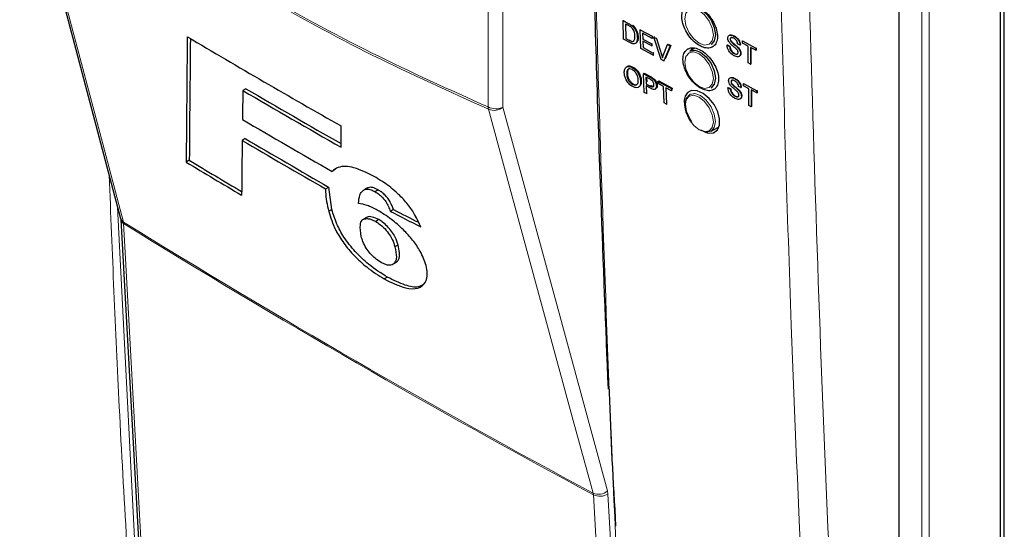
# Paper-space layout 'Blatt2' of a CAD drawing. Header units: millimetres. Extents: x 5 to 418, y 2 to 292.
# Tile 4 of 60: x 56 to 102, y 100 to 124. Entities that reach past the tile are written whole.
import ezdxf

# ---------------------------------------------------------------- set-up
doc = ezdxf.new("R2010")
doc.units = ezdxf.units.MM

psp = doc.layouts.new('Blatt2')

# ---------------------------------------------------------------- linework, layer by layer
at = {"color": 7, "linetype": 'Continuous', "lineweight": 25}
for p, q in [((102.191, 76.607), (102.191, 164.834)), ((102.005, 76.397), (102.005, 164.166)), ((55.811, 132.267), (60.567, 114.274)), ((97.241, 76.892), (97.241, 132.269)), ((84.233, 123.598), (84.262, 123.616)), ((84.259, 122.716), (84.233, 123.598)), ((84.233, 123.598), (84.509, 123.45)), ((84.513, 123.347), (84.35, 123.435)), ((84.35, 123.435), (84.37, 122.757)), ((84.652, 123.36), (84.681, 123.38)), ((84.77, 123.234), (84.8, 123.254)), ((85.039, 123.165), (85.069, 123.185)), ((85.065, 122.283), (85.039, 123.165)), ((85.039, 123.165), (85.607, 122.86)), ((85.61, 122.758), (85.155, 123.002)), ((85.155, 123.002), (85.163, 122.731)), ((84.548, 122.561), (84.259, 122.716)), ((84.37, 122.757), (84.397, 122.775)), ((84.37, 122.757), (84.536, 122.668)), ((84.716, 122.646), (84.758, 122.65)), ((84.907, 122.806), (84.936, 122.826)), ((85.163, 122.731), (85.193, 122.751)), ((85.163, 122.731), (85.587, 122.503)), ((85.59, 122.402), (85.166, 122.629)), ((85.166, 122.629), (85.175, 122.324)), ((85.587, 122.503), (85.618, 122.524)), ((85.587, 122.503), (85.59, 122.402)), ((85.607, 122.86), (85.639, 122.881)), ((85.607, 122.86), (85.61, 122.758)), ((85.61, 122.758), (85.642, 122.779)), ((85.68, 122.82), (85.713, 122.842)), ((86.03, 121.764), (85.68, 122.82)), ((85.68, 122.82), (85.803, 122.754)), ((85.803, 122.754), (85.837, 122.776)), ((85.803, 122.754), (86.04, 122.005)), ((86.128, 121.957), (86.33, 122.471)), ((86.33, 122.471), (86.364, 122.494)), ((86.33, 122.471), (86.453, 122.405)), ((86.364, 122.494), (86.487, 122.428)), ((89.133, 122.438), (89.149, 122.449)), ((89.149, 122.449), (89.264, 122.388)), ((89.278, 122.722), (89.287, 122.728)), ((89.307, 122.627), (89.318, 122.635)), ((89.445, 122.871), (89.45, 122.874)), ((89.745, 122.447), (89.63, 122.507)), ((89.745, 122.447), (89.759, 122.456)), ((89.859, 122.639), (89.868, 122.646)), ((89.859, 122.536), (89.859, 122.639)), ((89.859, 122.639), (90.491, 122.303)), ((90.118, 122.398), (89.859, 122.536)), ((85.653, 121.967), (85.065, 122.283)), ((85.175, 122.324), (85.204, 122.343)), ((85.175, 122.324), (85.65, 122.069)), ((85.59, 122.402), (85.621, 122.422)), ((85.65, 122.069), (85.681, 122.089)), ((85.65, 122.069), (85.653, 121.967)), ((85.653, 121.967), (85.684, 121.987)), ((86.453, 122.405), (86.153, 121.698)), ((86.487, 122.428), (86.218, 121.792)), ((86.453, 122.405), (86.487, 122.428)), ((87.613, 122.297), (87.378, 122.162)), ((89.133, 122.438), (89.247, 122.378)), ((89.247, 122.378), (89.264, 122.388)), ((89.466, 122.042), (89.483, 122.053)), ((89.625, 122.338), (89.642, 122.348)), ((89.765, 122.046), (89.782, 122.057)), ((90.118, 121.603), (90.118, 122.398)), ((90.491, 122.199), (90.232, 122.337)), ((90.232, 122.337), (90.232, 121.543)), ((90.249, 122.328), (90.249, 121.553)), ((90.491, 122.303), (90.508, 122.314)), ((90.491, 122.303), (90.491, 122.199)), ((90.491, 122.199), (90.508, 122.21)), ((90.502, 122.317), (90.508, 122.314)), ((90.508, 122.314), (90.508, 122.21)), ((86.153, 121.698), (86.03, 121.764)), ((86.153, 121.698), (86.187, 121.72)), ((90.232, 121.543), (90.118, 121.603)), ((90.232, 121.543), (90.249, 121.553)), ((84.405, 121.068), (84.439, 121.091)), ((84.661, 121.389), (84.694, 121.412)), ((85.19, 121.097), (85.224, 121.12)), ((85.219, 120.217), (85.19, 121.097)), ((85.19, 121.097), (85.488, 120.939)), ((85.224, 121.12), (85.522, 120.962)), ((84.685, 120.589), (84.719, 120.611)), ((85.059, 120.733), (85.093, 120.756)), ((85.502, 120.832), (85.308, 120.935)), ((85.308, 120.935), (85.318, 120.619)), ((85.318, 120.619), (85.352, 120.642)), ((85.318, 120.619), (85.514, 120.516)), ((85.343, 120.916), (85.349, 120.72)), ((85.609, 120.867), (85.642, 120.89)), ((85.876, 120.734), (85.91, 120.757)), ((85.876, 120.734), (86.51, 120.398)), ((85.88, 120.632), (85.876, 120.734)), ((86.139, 120.495), (85.88, 120.632)), ((85.91, 120.757), (86.544, 120.421)), ((89.318, 120.716), (89.327, 120.721)), ((89.347, 120.621), (89.358, 120.628)), ((89.485, 120.865), (89.489, 120.867)), ((89.899, 120.633), (89.908, 120.639)), ((89.899, 120.633), (90.531, 120.296)), ((89.899, 120.529), (89.899, 120.633)), ((66.467, 120.389), (66.321, 120.305)), ((85.333, 120.157), (85.219, 120.217)), ((85.52, 120.413), (85.321, 120.518)), ((85.321, 120.518), (85.333, 120.157)), ((85.333, 120.157), (85.365, 120.178)), ((85.739, 120.366), (85.776, 120.39)), ((85.801, 120.525), (85.834, 120.547)), ((86.164, 119.717), (86.139, 120.495)), ((86.513, 120.297), (86.254, 120.434)), ((86.254, 120.434), (86.279, 119.656)), ((86.51, 120.398), (86.544, 120.421)), ((86.51, 120.398), (86.513, 120.297)), ((86.513, 120.297), (86.547, 120.319)), ((86.544, 120.421), (86.546, 120.367)), ((87.412, 120.14), (87.378, 120.121)), ((88.378, 120.43), (88.434, 120.462)), ((89.173, 120.432), (89.19, 120.442)), ((89.173, 120.432), (89.287, 120.371)), ((89.19, 120.442), (89.304, 120.382)), ((89.287, 120.371), (89.304, 120.382)), ((89.665, 120.331), (89.682, 120.342)), ((89.785, 120.44), (89.671, 120.501)), ((89.785, 120.44), (89.799, 120.449)), ((90.158, 120.391), (89.899, 120.529)), ((90.158, 119.597), (90.158, 120.391)), ((90.531, 120.193), (90.272, 120.331)), ((90.272, 120.331), (90.272, 119.536)), ((90.289, 120.321), (90.289, 119.547)), ((90.531, 120.296), (90.548, 120.307)), ((90.531, 120.296), (90.531, 120.193)), ((90.531, 120.193), (90.548, 120.203)), ((90.541, 120.31), (90.548, 120.307)), ((90.548, 120.307), (90.548, 120.203)), ((86.279, 119.656), (86.164, 119.717)), ((86.279, 119.656), (86.309, 119.677)), ((89.507, 120.035), (89.524, 120.046)), ((89.805, 120.039), (89.822, 120.05)), ((90.272, 119.536), (90.158, 119.597)), ((90.272, 119.536), (90.289, 119.547)), ((70.952, 117.634), (70.95, 118.634)), ((88.378, 118.389), (88.69, 118.569)), ((66.438, 118.038), (66.291, 117.954)), ((63.799, 117.017), (63.653, 116.932)), ((70.671, 116.579), (70.525, 116.494)), ((70.218, 115.672), (70.365, 115.756)), ((70.514, 114.695), (70.365, 115.756)), ((72.16, 115.699), (72.014, 115.614)), ((72.205, 115.722), (72.059, 115.637)), ((72.205, 115.722), (72.164, 115.692)), ((72.697, 115.621), (72.551, 115.536)), ((70.514, 114.695), (70.368, 114.611)), ((73.419, 114.694), (73.273, 114.61)), ((60.573, 114.227), (61.514, 97.085)), ((72.148, 114.319), (72.003, 114.235)), ((72.725, 114.22), (72.579, 114.135)), ((73.633, 113.023), (73.487, 112.939)), ((73.387, 112.117), (73.533, 112.201)), ((73.544, 112.207), (73.398, 112.123)), ((73.133, 111.509), (72.987, 111.424))]:
    psp.add_line(p, q, dxfattribs=at)
at = {"color": 7, "linetype": 'Continuous', "lineweight": 18}
for p, q in [((98.302, 74.85), (98.302, 162.426)), ((98.646, 162.42), (98.646, 74.845)), ((77.872, 119.53), (77.872, 126.358)), ((78.573, 126.355), (78.573, 119.526)), ((84.509, 123.45), (84.538, 123.469)), ((84.536, 122.668), (84.563, 122.686)), ((86.04, 122.005), (86.074, 122.027)), ((85.488, 120.939), (85.522, 120.962)), ((85.514, 120.516), (85.547, 120.538)), ((60.425, 114.813), (61.32, 97.104)), ((60.707, 114.033), (60.697, 114.106)), ((82.834, 101.26), (82.821, 101.334)), ((83.521, 101.288), (83.498, 101.436)), ((83.521, 101.288), (84.496, 84.127))]:
    psp.add_line(p, q, dxfattribs=at)
at = {"color": 7, "linetype": 'Continuous', "lineweight": 18, "flags": 128}
for points in [[(55.941, 132.099), (56.121, 131.418), (56.841, 128.694), (59.721, 117.797), (60.697, 114.106)], [(87.816, 124.075), (87.559, 124.164), (87.342, 124.122), (87.197, 123.955), (87.146, 123.688), (87.197, 123.363), (87.342, 123.028), (87.559, 122.735), (87.816, 122.528), (88.072, 122.439), (88.289, 122.481), (88.435, 122.648), (88.486, 122.915), (88.435, 123.24), (88.289, 123.575), (88.072, 123.868), (87.816, 124.075)], [(87.816, 122.034), (87.559, 122.123), (87.342, 122.081), (87.197, 121.913), (87.146, 121.647), (87.197, 121.321), (87.342, 120.987), (87.559, 120.693), (87.816, 120.487), (88.072, 120.397), (88.289, 120.44), (88.435, 120.607), (88.486, 120.873), (88.435, 121.199), (88.289, 121.534), (88.072, 121.827), (87.816, 122.034)], [(87.378, 120.121), (87.607, 120.165), (87.878, 120.071), (88.149, 119.853), (88.378, 119.543), (88.531, 119.19), (88.585, 118.846), (88.531, 118.565), (88.378, 118.389), (88.378, 118.389)], [(87.816, 118.445), (88.072, 118.356), (88.289, 118.398), (88.435, 118.565), (88.486, 118.832), (88.435, 119.157), (88.289, 119.492), (88.072, 119.785), (87.816, 119.992), (87.559, 120.081), (87.342, 120.039), (87.197, 119.872), (87.146, 119.605), (87.197, 119.28), (87.342, 118.945), (87.559, 118.652), (87.816, 118.445)], [(82.821, 101.334), (82.635, 102.018), (81.889, 104.757), (78.906, 115.713), (77.896, 119.424)], [(78.573, 119.526), (81.029, 110.504), (83.498, 101.436)], [(60.707, 114.033), (60.751, 113.244), (60.924, 110.088), (61.648, 96.89)], [(83.808, 84.098), (83.763, 84.888), (83.584, 88.048), (82.834, 101.26)]]:
    psp.add_lwpolyline(points, dxfattribs=at)
at = {"color": 7, "linetype": 'Continuous', "lineweight": 25, "flags": 128}
for points in [[(87.878, 124.154), (88.149, 123.936), (88.378, 123.626), (88.531, 123.273), (88.585, 122.929), (88.531, 122.648), (88.378, 122.471), (88.378, 122.471)], [(87.378, 122.162), (87.607, 122.207), (87.878, 122.113)], [(87.493, 122.321), (87.455, 122.252), (87.432, 122.193)], [(87.878, 122.113), (88.149, 121.894), (88.378, 121.585), (88.531, 121.231), (88.585, 120.888), (88.531, 120.606), (88.378, 120.43), (88.378, 120.43)], [(88.073, 118.358), (88.259, 118.296), (88.5, 118.317), (88.679, 118.448), (88.776, 118.675), (88.781, 118.972), (88.692, 119.305), (88.52, 119.639), (88.283, 119.934), (88.009, 120.158), (87.728, 120.284), (87.473, 120.3), (87.34, 120.251), (87.34, 120.251)], [(87.468, 118.827), (87.378, 118.966), (87.225, 119.319), (87.171, 119.663), (87.225, 119.944), (87.378, 120.121), (87.378, 120.121)], [(88.378, 118.389), (88.149, 118.344), (87.878, 118.438)]]:
    psp.add_lwpolyline(points, dxfattribs=at)
at = {"color": 7, "linetype": 'Continuous', "lineweight": 25}
for centre, radius, start, end in [((278.58, 484.65), 420.806, 239.29483, 240.43502), ((279.688, 484.852), 422.398, 239.6599, 240.38507), ((279.687, 484.684), 422.106, 239.6597, 240.3623), ((279.174, 481.576), 420.498, 239.58663, 240.25149), ((278.803, 479.212), 419.129, 239.53375, 240.15463), ((278.851, 479.128), 418.934, 239.53353, 240.1547), ((274.876, 468.043), 409.749, 238.96951, 239.39441), ((274.875, 467.875), 409.457, 238.969, 239.37068)]:
    psp.add_arc(centre, radius, start, end, dxfattribs=at)
at = {"color": 7, "linetype": 'Continuous', "lineweight": 18}
for centre, radius, start, end in [((78.226, 120.214), 0.77, 242.6565, 296.7662), ((78.298, 119.572), 0.428, 185.5878, 200.0952), ((78.154, 120.011), 0.641, 246.294, 310.8229), ((60.839, 114.351), 0.283, 195.6341, 239.7966), ((60.824, 114.256), 0.252, 186.0619, 242.4964), ((280.645, 469.559), 418, 238.25156, 241.75381), ((280.648, 469.472), 417.985, 238.25137, 241.754), ((83.079, 101.921), 0.641, 246.3296, 310.8196), ((83.15, 101.924), 0.736, 244.5161, 300.2409)]:
    psp.add_arc(centre, radius, start, end, dxfattribs=at)
at = {"color": 7, "linetype": 'Continuous', "lineweight": 25}
for centre, major_axis, ratio, start_param, end_param in [((3852.245, 12586.142), (3695.749, 12858.596), 0.064859, 2.910951, 2.91282), ((3850.665, 12580.552), (3694.064, 12852.735), 0.064859, 2.911007, 2.912822), ((3672.879, 11911.826), (3514.916, 12189.71), 0.066363, 2.903727, 2.904168), ((3911.385, 12800.906), (3752.909, 13080.01), 0.064047, 2.912272, 2.913078), ((390.208, 296.595), (446.813, 21.971), 0.541565, 3.89758, 3.902097), ((390.206, 296.596), (446.606, 21.961), 0.541565, 3.897586, 3.901303)]:
    psp.add_ellipse(centre, major_axis=major_axis, ratio=ratio, start_param=start_param, end_param=end_param, dxfattribs=at)
at = {"color": 7, "linetype": 'Continuous', "lineweight": 18}
for points, knots in [([(55.94, 132.191), (57.768, 130.902), (61.432, 128.321), (66.938, 124.968), (72.432, 121.976), (76.056, 120.346), (77.872, 119.53)], [0, 0, 0, 0, 0.250822, 0.502682, 0.750834, 1, 1, 1, 1]), ([(77.896, 119.424), (76.082, 120.241), (72.454, 121.873), (68.186, 124.194), (64.515, 126.355), (61.438, 128.285), (58.374, 130.351), (56.546, 131.664), (55.941, 132.099)], [0, 0, 0, 0, 0.248647, 0.497289, 0.581143, 0.749036, 0.916929, 1, 1, 1, 1]), ([(82.86, 128.592), (82.863, 128.458), (82.88, 127.788), (82.951, 124.974), (83.269, 113.738), (83.828, 99.316), (84.493, 87.146), (84.698, 83.395)], [0, 0, 0, 0, 0.008809, 0.044043, 0.184982, 0.748766, 1, 1, 1, 1]), ([(93.841, 75.88), (93.808, 76.405), (93.641, 79.035), (92.981, 90.101), (92.211, 105.996), (91.808, 119.917), (91.653, 125.262)], [0, 0, 0, 0, 0.032288, 0.161438, 0.678067, 1, 1, 1, 1]), ([(92.987, 125.286), (93.236, 116.997), (93.734, 100.415), (94.693, 84.097), (95.173, 75.936)], [0, 0, 0, 0, 0.4999, 1, 1, 1, 1]), ([(60.964, 97.096), (60.956, 97.228), (60.918, 97.885), (60.757, 100.648), (60.401, 106.89), (60.172, 112.666), (60.028, 116.313)], [0, 0, 0, 0, 0.020653, 0.103267, 0.433722, 1, 1, 1, 1])]:
    psp.add_open_spline(points, degree=3, knots=knots, dxfattribs=at)
at = {"color": 7, "linetype": 'Continuous', "lineweight": 25}
for points, knots in [([(82.788, 128.702), (82.795, 128.381), (82.888, 123.845), (83.124, 116.349), (83.407, 109.21), (83.526, 106.237)], [0, 0, 0, 0, 0.0425292, 0.601197, 1, 1, 1, 1]), ([(87.228, 124.272), (87.17, 124.224), (87.054, 124.129), (86.986, 123.865), (87.01, 123.547), (87.127, 123.201), (87.325, 122.868), (87.581, 122.585), (87.866, 122.385), (88.148, 122.29), (88.395, 122.311), (88.579, 122.445), (88.68, 122.677), (88.685, 122.981), (88.596, 123.322), (88.421, 123.663), (88.18, 123.965), (87.9, 124.194), (87.614, 124.323), (87.383, 124.341), (87.271, 124.291), (87.228, 124.272)], [0, 0, 0, 0, 0.0535691, 0.1071378, 0.1607248, 0.2143765, 0.2681074, 0.3218995, 0.3757097, 0.4294864, 0.4831909, 0.5368144, 0.5903835, 0.6439506, 0.6975706, 0.7512757, 0.8050594, 0.8588783, 0.912673, 0.9663964, 1, 1, 1, 1]), ([(84.509, 123.45), (84.536, 123.435), (84.583, 123.409), (84.631, 123.375), (84.652, 123.36)], [0, 0, 0, 0, 0.560174, 1, 1, 1, 1]), ([(84.686, 123.383), (84.71, 123.363), (84.753, 123.326), (84.789, 123.278), (84.805, 123.257)], [0, 0, 0, 0, 0.5598465, 1, 1, 1, 1]), ([(84.647, 123.257), (84.622, 123.277), (84.578, 123.312), (84.533, 123.336), (84.513, 123.347)], [0, 0, 0, 0, 0.559255, 1, 1, 1, 1]), ([(84.793, 122.869), (84.788, 122.941), (84.78, 123.042), (84.712, 123.181), (84.669, 123.232), (84.647, 123.257)], [0, 0, 0, 0, 0.5591497, 0.7800403, 1, 1, 1, 1]), ([(84.652, 123.36), (84.676, 123.34), (84.719, 123.304), (84.755, 123.256), (84.77, 123.234)], [0, 0, 0, 0, 0.5598465, 1, 1, 1, 1]), ([(84.77, 123.234), (84.795, 123.195), (84.844, 123.116), (84.894, 122.965), (84.902, 122.867), (84.907, 122.806)], [0, 0, 0, 0, 0.279769, 0.559929, 1, 1, 1, 1]), ([(84.805, 123.257), (84.829, 123.217), (84.878, 123.138), (84.928, 122.988), (84.936, 122.889), (84.941, 122.829)], [0, 0, 0, 0, 0.279769, 0.559929, 1, 1, 1, 1]), ([(89.164, 122.775), (89.166, 122.801), (89.172, 122.853), (89.212, 122.904), (89.3, 122.933), (89.385, 122.897), (89.445, 122.871)], [0, 0, 0, 0, 0.187029, 0.374124, 0.56114, 1, 1, 1, 1]), ([(89.261, 122.919), (89.271, 122.923), (89.325, 122.945), (89.4, 122.91), (89.461, 122.882)], [0, 0, 0, 0, 0.18108, 1, 1, 1, 1]), ([(84.536, 122.668), (84.575, 122.647), (84.644, 122.609), (84.7, 122.622), (84.724, 122.628)], [0, 0, 0, 0, 0.561861, 1, 1, 1, 1]), ([(84.907, 122.806), (84.905, 122.744), (84.9, 122.62), (84.823, 122.499), (84.687, 122.493), (84.594, 122.538), (84.548, 122.561)], [0, 0, 0, 0, 0.28084, 0.5599517, 0.7790685, 1, 1, 1, 1]), ([(84.724, 122.628), (84.75, 122.662), (84.795, 122.724), (84.794, 122.825), (84.793, 122.869)], [0, 0, 0, 0, 0.557452, 1, 1, 1, 1]), ([(84.941, 122.829), (84.942, 122.763), (84.943, 122.662), (84.893, 122.607), (84.876, 122.588)], [0, 0, 0, 0, 0.648601, 1, 1, 1, 1]), ([(89.283, 122.517), (89.265, 122.538), (89.229, 122.58), (89.177, 122.671), (89.169, 122.735), (89.164, 122.775)], [0, 0, 0, 0, 0.281445, 0.562273, 1, 1, 1, 1]), ([(89.449, 122.765), (89.427, 122.776), (89.383, 122.798), (89.325, 122.803), (89.285, 122.776), (89.28, 122.74), (89.278, 122.722)], [0, 0, 0, 0, 0.28129, 0.56082, 0.78068, 1, 1, 1, 1]), ([(89.278, 122.722), (89.279, 122.705), (89.282, 122.673), (89.299, 122.641), (89.307, 122.627)], [0, 0, 0, 0, 0.559617, 1, 1, 1, 1]), ([(89.565, 122.268), (89.533, 122.296), (89.48, 122.343), (89.406, 122.403), (89.343, 122.457), (89.303, 122.497), (89.283, 122.517)], [0, 0, 0, 0, 0.3399393, 0.5600249, 0.7800825, 1, 1, 1, 1]), ([(89.328, 122.798), (89.32, 122.794), (89.3, 122.782), (89.297, 122.752), (89.295, 122.733)], [0, 0, 0, 0, 0.393466, 1, 1, 1, 1]), ([(89.307, 122.627), (89.341, 122.59), (89.397, 122.529), (89.483, 122.463), (89.555, 122.403), (89.602, 122.36), (89.625, 122.338)], [0, 0, 0, 0, 0.3384083, 0.5589741, 0.7795351, 1, 1, 1, 1]), ([(89.324, 122.638), (89.358, 122.601), (89.414, 122.54), (89.5, 122.473), (89.572, 122.414), (89.619, 122.37), (89.642, 122.348)], [0, 0, 0, 0, 0.3384083, 0.5589741, 0.7795351, 1, 1, 1, 1]), ([(89.445, 122.871), (89.485, 122.847), (89.565, 122.799), (89.668, 122.687), (89.732, 122.558), (89.74, 122.484), (89.745, 122.447)], [0, 0, 0, 0, 0.280797, 0.560151, 0.779877, 1, 1, 1, 1]), ([(89.63, 122.507), (89.626, 122.537), (89.617, 122.595), (89.552, 122.703), (89.488, 122.742), (89.449, 122.765)], [0, 0, 0, 0, 0.281097, 0.560287, 1, 1, 1, 1]), ([(89.461, 122.882), (89.502, 122.858), (89.582, 122.81), (89.685, 122.698), (89.748, 122.569), (89.757, 122.495), (89.762, 122.457)], [0, 0, 0, 0, 0.280797, 0.560151, 0.779877, 1, 1, 1, 1]), ([(86.04, 122.005), (86.05, 121.974), (86.068, 121.918), (86.082, 121.863), (86.089, 121.839)], [0, 0, 0, 0, 0.559998, 1, 1, 1, 1]), ([(87.283, 122.261), (87.225, 122.213), (87.109, 122.118), (87.043, 121.854), (87.067, 121.537), (87.185, 121.192), (87.383, 120.859), (87.639, 120.577), (87.924, 120.377), (88.205, 120.282), (88.452, 120.303), (88.635, 120.437), (88.734, 120.669), (88.74, 120.972), (88.649, 121.313), (88.474, 121.653), (88.233, 121.955), (87.953, 122.184), (87.668, 122.312), (87.437, 122.33), (87.326, 122.28), (87.283, 122.261)], [0, 0, 0, 0, 0.053566, 0.107131, 0.160719, 0.214375, 0.268113, 0.321912, 0.375725, 0.4295, 0.483199, 0.536815, 0.590378, 0.643944, 0.697567, 0.751279, 0.80507, 0.858894, 0.912688, 0.966406, 1, 1, 1, 1]), ([(89.471, 121.936), (89.424, 121.963), (89.33, 122.019), (89.212, 122.157), (89.145, 122.309), (89.137, 122.395), (89.133, 122.438)], [0, 0, 0, 0, 0.280814, 0.559563, 0.77962, 1, 1, 1, 1]), ([(89.247, 122.378), (89.251, 122.341), (89.26, 122.268), (89.32, 122.161), (89.394, 122.086), (89.442, 122.057), (89.466, 122.042)], [0, 0, 0, 0, 0.280632, 0.558674, 0.779197, 1, 1, 1, 1]), ([(89.264, 122.388), (89.268, 122.352), (89.277, 122.278), (89.337, 122.172), (89.411, 122.097), (89.459, 122.067), (89.483, 122.053)], [0, 0, 0, 0, 0.280632, 0.558674, 0.779197, 1, 1, 1, 1]), ([(89.466, 122.042), (89.491, 122.031), (89.539, 122.008), (89.602, 122.008), (89.643, 122.042), (89.648, 122.081), (89.651, 122.1)], [0, 0, 0, 0, 0.280917, 0.560813, 0.780502, 1, 1, 1, 1]), ([(89.765, 122.046), (89.759, 122.006), (89.746, 121.925), (89.636, 121.869), (89.534, 121.91), (89.471, 121.936)], [0, 0, 0, 0, 0.279942, 0.56008, 1, 1, 1, 1]), ([(89.483, 122.053), (89.507, 122.042), (89.555, 122.021), (89.609, 122.014), (89.627, 122.032), (89.63, 122.035)], [0, 0, 0, 0, 0.450089, 0.89854, 1, 1, 1, 1]), ([(89.651, 122.1), (89.65, 122.117), (89.647, 122.149), (89.618, 122.212), (89.585, 122.246), (89.565, 122.268)], [0, 0, 0, 0, 0.280089, 0.55997, 1, 1, 1, 1]), ([(89.625, 122.338), (89.646, 122.314), (89.689, 122.267), (89.736, 122.188), (89.761, 122.111), (89.764, 122.067), (89.765, 122.046)], [0, 0, 0, 0, 0.280371, 0.559909, 0.779859, 1, 1, 1, 1]), ([(89.642, 122.348), (89.663, 122.325), (89.706, 122.278), (89.752, 122.198), (89.778, 122.121), (89.781, 122.078), (89.782, 122.057)], [0, 0, 0, 0, 0.280371, 0.559909, 0.779859, 1, 1, 1, 1]), ([(89.782, 122.057), (89.779, 122.012), (89.776, 121.959), (89.742, 121.942), (89.737, 121.94)], [0, 0, 0, 0, 0.85714, 1, 1, 1, 1]), ([(86.089, 121.839), (86.095, 121.861), (86.107, 121.902), (86.122, 121.941), (86.128, 121.957)], [0, 0, 0, 0, 0.559972, 1, 1, 1, 1]), ([(84.29, 121.13), (84.292, 121.194), (84.296, 121.321), (84.386, 121.431), (84.518, 121.452), (84.613, 121.41), (84.661, 121.389)], [0, 0, 0, 0, 0.2805704, 0.5595746, 0.7795608, 1, 1, 1, 1]), ([(84.689, 120.487), (84.63, 120.525), (84.513, 120.602), (84.379, 120.791), (84.307, 120.974), (84.296, 121.078), (84.29, 121.13)], [0, 0, 0, 0, 0.2796, 0.558765, 0.77931, 1, 1, 1, 1]), ([(84.39, 121.387), (84.404, 121.409), (84.439, 121.464), (84.553, 121.473), (84.647, 121.432), (84.694, 121.412)], [0, 0, 0, 0, 0.245345, 0.622284, 1, 1, 1, 1]), ([(84.664, 121.287), (84.619, 121.304), (84.529, 121.339), (84.408, 121.272), (84.406, 121.146), (84.405, 121.068)], [0, 0, 0, 0, 0.280128, 0.559653, 1, 1, 1, 1]), ([(84.405, 121.068), (84.409, 121.019), (84.418, 120.923), (84.487, 120.773), (84.583, 120.653), (84.651, 120.61), (84.685, 120.589)], [0, 0, 0, 0, 0.280657, 0.559885, 0.779849, 1, 1, 1, 1]), ([(84.552, 121.336), (84.523, 121.326), (84.437, 121.297), (84.438, 121.172), (84.439, 121.091)], [0, 0, 0, 0, 0.345992, 1, 1, 1, 1]), ([(84.439, 121.091), (84.443, 121.042), (84.451, 120.945), (84.521, 120.796), (84.617, 120.676), (84.685, 120.633), (84.719, 120.611)], [0, 0, 0, 0, 0.280657, 0.559885, 0.779849, 1, 1, 1, 1]), ([(84.661, 121.389), (84.72, 121.35), (84.84, 121.271), (84.975, 121.077), (85.045, 120.89), (85.054, 120.785), (85.059, 120.733)], [0, 0, 0, 0, 0.279564, 0.558584, 0.779087, 1, 1, 1, 1]), ([(84.945, 120.794), (84.94, 120.844), (84.932, 120.942), (84.867, 121.096), (84.769, 121.22), (84.699, 121.265), (84.664, 121.287)], [0, 0, 0, 0, 0.280797, 0.560068, 0.779984, 1, 1, 1, 1]), ([(84.694, 121.412), (84.754, 121.372), (84.874, 121.294), (85.009, 121.1), (85.079, 120.913), (85.088, 120.808), (85.093, 120.756)], [0, 0, 0, 0, 0.279564, 0.558584, 0.779087, 1, 1, 1, 1]), ([(84.685, 120.589), (84.73, 120.571), (84.818, 120.536), (84.907, 120.588), (84.944, 120.684), (84.944, 120.757), (84.945, 120.794)], [0, 0, 0, 0, 0.2791, 0.558192, 0.778806, 1, 1, 1, 1]), ([(85.059, 120.733), (85.056, 120.671), (85.05, 120.548), (84.961, 120.442), (84.828, 120.428), (84.736, 120.467), (84.689, 120.487)], [0, 0, 0, 0, 0.280353, 0.5595023, 0.7796353, 1, 1, 1, 1]), ([(84.719, 120.611), (84.766, 120.588), (84.82, 120.561), (84.855, 120.581), (84.859, 120.584)], [0, 0, 0, 0, 0.876396, 1, 1, 1, 1]), ([(85.093, 120.756), (85.093, 120.69), (85.093, 120.595), (85.042, 120.547), (85.026, 120.532)], [0, 0, 0, 0, 0.684482, 1, 1, 1, 1]), ([(85.488, 120.939), (85.511, 120.927), (85.551, 120.906), (85.591, 120.879), (85.609, 120.867)], [0, 0, 0, 0, 0.560101, 1, 1, 1, 1]), ([(85.595, 120.775), (85.578, 120.787), (85.547, 120.809), (85.515, 120.825), (85.502, 120.832)], [0, 0, 0, 0, 0.559585, 1, 1, 1, 1]), ([(85.522, 120.962), (85.544, 120.95), (85.585, 120.929), (85.625, 120.902), (85.642, 120.89)], [0, 0, 0, 0, 0.560101, 1, 1, 1, 1]), ([(85.687, 120.582), (85.685, 120.6), (85.682, 120.636), (85.661, 120.692), (85.631, 120.741), (85.607, 120.764), (85.595, 120.775)], [0, 0, 0, 0, 0.280261, 0.560078, 0.78015, 1, 1, 1, 1]), ([(85.609, 120.867), (85.638, 120.844), (85.697, 120.797), (85.76, 120.698), (85.794, 120.604), (85.799, 120.551), (85.801, 120.525)], [0, 0, 0, 0, 0.280013, 0.55891, 0.779396, 1, 1, 1, 1]), ([(85.642, 120.89), (85.672, 120.867), (85.731, 120.82), (85.794, 120.721), (85.828, 120.627), (85.833, 120.574), (85.835, 120.548)], [0, 0, 0, 0, 0.280013, 0.55891, 0.779396, 1, 1, 1, 1]), ([(89.204, 120.768), (89.207, 120.794), (89.212, 120.847), (89.252, 120.898), (89.34, 120.926), (89.425, 120.89), (89.485, 120.865)], [0, 0, 0, 0, 0.187029, 0.374124, 0.56114, 1, 1, 1, 1]), ([(89.323, 120.51), (89.305, 120.532), (89.269, 120.574), (89.217, 120.665), (89.209, 120.729), (89.204, 120.768)], [0, 0, 0, 0, 0.281445, 0.562273, 1, 1, 1, 1]), ([(89.301, 120.913), (89.311, 120.917), (89.366, 120.939), (89.44, 120.904), (89.502, 120.875)], [0, 0, 0, 0, 0.180836, 1, 1, 1, 1]), ([(89.489, 120.759), (89.467, 120.769), (89.423, 120.791), (89.365, 120.797), (89.325, 120.77), (89.32, 120.734), (89.318, 120.716)], [0, 0, 0, 0, 0.28129, 0.56082, 0.78068, 1, 1, 1, 1]), ([(89.318, 120.716), (89.319, 120.698), (89.322, 120.667), (89.339, 120.635), (89.347, 120.621)], [0, 0, 0, 0, 0.559617, 1, 1, 1, 1]), ([(89.369, 120.792), (89.361, 120.787), (89.34, 120.776), (89.337, 120.745), (89.335, 120.726)], [0, 0, 0, 0, 0.393792, 1, 1, 1, 1]), ([(89.347, 120.621), (89.381, 120.584), (89.438, 120.522), (89.523, 120.456), (89.595, 120.397), (89.642, 120.353), (89.665, 120.331)], [0, 0, 0, 0, 0.338408, 0.558974, 0.779535, 1, 1, 1, 1]), ([(89.364, 120.632), (89.398, 120.594), (89.455, 120.533), (89.54, 120.467), (89.612, 120.408), (89.659, 120.364), (89.682, 120.342)], [0, 0, 0, 0, 0.338408, 0.558974, 0.779535, 1, 1, 1, 1]), ([(89.485, 120.865), (89.525, 120.841), (89.605, 120.792), (89.708, 120.681), (89.772, 120.552), (89.78, 120.477), (89.785, 120.44)], [0, 0, 0, 0, 0.280797, 0.560151, 0.779877, 1, 1, 1, 1]), ([(89.671, 120.501), (89.666, 120.53), (89.657, 120.588), (89.592, 120.696), (89.528, 120.735), (89.489, 120.759)], [0, 0, 0, 0, 0.281097, 0.560287, 1, 1, 1, 1]), ([(89.502, 120.875), (89.542, 120.851), (89.622, 120.803), (89.725, 120.691), (89.788, 120.562), (89.797, 120.488), (89.802, 120.451)], [0, 0, 0, 0, 0.280797, 0.560151, 0.779877, 1, 1, 1, 1]), ([(85.514, 120.516), (85.538, 120.503), (85.588, 120.479), (85.653, 120.476), (85.685, 120.52), (85.686, 120.561), (85.687, 120.582)], [0, 0, 0, 0, 0.281401, 0.559753, 0.779356, 1, 1, 1, 1]), ([(85.801, 120.525), (85.798, 120.483), (85.793, 120.4), (85.693, 120.328), (85.586, 120.38), (85.52, 120.413)], [0, 0, 0, 0, 0.280751, 0.559708, 1, 1, 1, 1]), ([(85.547, 120.539), (85.572, 120.527), (85.62, 120.505), (85.675, 120.493), (85.688, 120.511), (85.688, 120.512)], [0, 0, 0, 0, 0.486336, 0.967404, 1, 1, 1, 1]), ([(85.835, 120.548), (85.834, 120.503), (85.832, 120.434), (85.786, 120.41), (85.77, 120.401)], [0, 0, 0, 0, 0.635254, 1, 1, 1, 1]), ([(87.34, 120.251), (87.283, 120.204), (87.168, 120.108), (87.101, 119.845), (87.129, 119.53), (87.216, 119.246), (87.313, 119.091), (87.343, 119.044)], [0, 0, 0, 0, 0.225184, 0.450366, 0.675654, 0.901251, 1, 1, 1, 1]), ([(89.512, 119.929), (89.464, 119.957), (89.37, 120.012), (89.252, 120.15), (89.186, 120.302), (89.177, 120.389), (89.173, 120.432)], [0, 0, 0, 0, 0.280814, 0.559563, 0.77962, 1, 1, 1, 1]), ([(89.287, 120.371), (89.292, 120.334), (89.301, 120.261), (89.361, 120.155), (89.434, 120.08), (89.482, 120.05), (89.507, 120.035)], [0, 0, 0, 0, 0.280632, 0.558674, 0.779197, 1, 1, 1, 1]), ([(89.304, 120.382), (89.308, 120.345), (89.318, 120.272), (89.378, 120.165), (89.451, 120.09), (89.499, 120.061), (89.524, 120.046)], [0, 0, 0, 0, 0.280632, 0.558674, 0.779197, 1, 1, 1, 1]), ([(89.605, 120.261), (89.573, 120.289), (89.521, 120.336), (89.446, 120.397), (89.383, 120.45), (89.343, 120.49), (89.323, 120.51)], [0, 0, 0, 0, 0.339939, 0.560025, 0.780082, 1, 1, 1, 1]), ([(89.691, 120.094), (89.69, 120.11), (89.687, 120.142), (89.658, 120.205), (89.625, 120.24), (89.605, 120.261)], [0, 0, 0, 0, 0.2800885, 0.5599705, 1, 1, 1, 1]), ([(89.665, 120.331), (89.686, 120.308), (89.729, 120.261), (89.776, 120.181), (89.801, 120.104), (89.804, 120.061), (89.805, 120.039)], [0, 0, 0, 0, 0.2803713, 0.5599089, 0.7798589, 1, 1, 1, 1]), ([(89.682, 120.342), (89.703, 120.318), (89.746, 120.271), (89.793, 120.192), (89.818, 120.115), (89.821, 120.071), (89.822, 120.05)], [0, 0, 0, 0, 0.280371, 0.559909, 0.779859, 1, 1, 1, 1]), ([(89.507, 120.035), (89.531, 120.024), (89.579, 120.002), (89.642, 120.002), (89.683, 120.035), (89.689, 120.074), (89.691, 120.094)], [0, 0, 0, 0, 0.280917, 0.560813, 0.780502, 1, 1, 1, 1]), ([(89.805, 120.039), (89.799, 119.999), (89.786, 119.918), (89.676, 119.863), (89.574, 119.904), (89.512, 119.929)], [0, 0, 0, 0, 0.279942, 0.56008, 1, 1, 1, 1]), ([(89.524, 120.046), (89.547, 120.035), (89.595, 120.014), (89.649, 120.008), (89.667, 120.025), (89.67, 120.028)], [0, 0, 0, 0, 0.450205, 0.898772, 1, 1, 1, 1]), ([(89.822, 120.05), (89.819, 120.005), (89.816, 119.952), (89.782, 119.936), (89.777, 119.933)], [0, 0, 0, 0, 0.856646, 1, 1, 1, 1]), ([(72.502, 116.256), (72.175, 116.419), (71.518, 116.747), (70.86, 116.751), (70.616, 116.564), (70.525, 116.494)], [0, 0, 0, 0, 0.383777, 0.771157, 1, 1, 1, 1]), ([(74.7, 113.885), (74.602, 114.105), (74.432, 114.489), (74.004, 115.071), (73.484, 115.595), (72.966, 115.983), (72.626, 116.183), (72.502, 116.256)], [0, 0, 0, 0, 0.242898, 0.4237478, 0.6045665, 0.8558512, 1, 1, 1, 1]), ([(70.218, 115.672), (70.218, 115.618), (70.213, 115.303), (70.298, 114.924), (70.368, 114.611)], [0, 0, 0, 0, 0.171728, 1, 1, 1, 1]), ([(71.769, 114.985), (71.783, 115.122), (71.805, 115.329), (71.91, 115.544), (72.009, 115.606), (72.059, 115.637)], [0, 0, 0, 0, 0.486153, 0.739312, 1, 1, 1, 1]), ([(72.059, 115.637), (72.089, 115.646), (72.171, 115.67), (72.338, 115.645), (72.486, 115.569), (72.551, 115.536)], [0, 0, 0, 0, 0.251222, 0.672178, 1, 1, 1, 1]), ([(72.697, 115.621), (72.647, 115.647), (72.517, 115.715), (72.341, 115.757), (72.248, 115.733), (72.205, 115.722)], [0, 0, 0, 0, 0.251252, 0.656068, 1, 1, 1, 1]), ([(72.551, 115.536), (72.622, 115.492), (72.746, 115.415), (72.923, 115.245), (73.075, 115.051), (73.19, 114.833), (73.245, 114.685), (73.273, 114.61)], [0, 0, 0, 0, 0.21818, 0.380649, 0.543719, 0.767467, 1, 1, 1, 1]), ([(73.419, 114.694), (73.376, 114.808), (73.312, 114.978), (73.157, 115.227), (73.004, 115.397), (72.845, 115.532), (72.745, 115.592), (72.697, 115.621)], [0, 0, 0, 0, 0.3485709, 0.5197464, 0.6924015, 0.8508201, 1, 1, 1, 1]), ([(70.368, 114.611), (70.456, 114.324), (70.602, 113.854), (71.06, 113.106), (71.574, 112.5), (72.238, 111.893), (72.71, 111.597), (72.987, 111.424)], [0, 0, 0, 0, 0.257779, 0.422516, 0.58704, 0.758554, 1, 1, 1, 1]), ([(73.133, 111.509), (72.836, 111.696), (72.325, 112.018), (71.602, 112.704), (71.074, 113.376), (70.704, 114.069), (70.581, 114.473), (70.514, 114.695)], [0, 0, 0, 0, 0.259387, 0.4452727, 0.6320873, 0.7982042, 1, 1, 1, 1]), ([(72.656, 114.669), (72.575, 114.712), (72.412, 114.799), (72.102, 114.929), (71.902, 114.963), (71.769, 114.985)], [0, 0, 0, 0, 0.2505674, 0.5016458, 1, 1, 1, 1]), ([(74.953, 112.062), (74.877, 112.282), (74.747, 112.661), (74.332, 113.262), (73.862, 113.779), (73.284, 114.285), (72.876, 114.534), (72.656, 114.669)], [0, 0, 0, 0, 0.23354, 0.40172, 0.569433, 0.767661, 1, 1, 1, 1]), ([(60.567, 114.271), (60.569, 114.263), (60.572, 114.252), (60.573, 114.225), (60.574, 114.216)], [0, 0, 0, 0, 0.667156, 1, 1, 1, 1]), ([(71.9, 113.426), (71.867, 113.625), (71.817, 113.933), (71.921, 114.204), (72.105, 114.283), (72.332, 114.257), (72.505, 114.171), (72.579, 114.135)], [0, 0, 0, 0, 0.355806, 0.5507, 0.715631, 0.879948, 1, 1, 1, 1]), ([(72.725, 114.22), (72.619, 114.267), (72.408, 114.36), (72.212, 114.374), (72.161, 114.318), (72.154, 114.309)], [0, 0, 0, 0, 0.460539, 0.921508, 1, 1, 1, 1]), ([(72.579, 114.135), (72.684, 114.066), (72.878, 113.938), (73.142, 113.651), (73.345, 113.342), (73.438, 113.108), (73.477, 112.971), (73.487, 112.939)], [0, 0, 0, 0, 0.246637, 0.457636, 0.653162, 0.917268, 1, 1, 1, 1]), ([(73.633, 113.023), (73.596, 113.143), (73.534, 113.339), (73.354, 113.65), (73.142, 113.898), (72.922, 114.099), (72.786, 114.183), (72.725, 114.22)], [0, 0, 0, 0, 0.294388, 0.483073, 0.67326, 0.854456, 1, 1, 1, 1]), ([(72.831, 112.204), (72.737, 112.265), (72.563, 112.376), (72.317, 112.624), (72.11, 112.9), (71.975, 113.177), (71.924, 113.347), (71.9, 113.426)], [0, 0, 0, 0, 0.218996, 0.400885, 0.582992, 0.807534, 1, 1, 1, 1]), ([(73.487, 112.939), (73.523, 112.764), (73.578, 112.502), (73.521, 112.242), (73.439, 112.163), (73.398, 112.123)], [0, 0, 0, 0, 0.492083, 0.740099, 1, 1, 1, 1]), ([(73.544, 112.207), (73.584, 112.245), (73.691, 112.347), (73.721, 112.634), (73.66, 112.903), (73.633, 113.023)], [0, 0, 0, 0, 0.245177, 0.663326, 1, 1, 1, 1]), ([(73.398, 112.123), (73.366, 112.106), (73.28, 112.061), (73.088, 112.075), (72.91, 112.165), (72.831, 112.204)], [0, 0, 0, 0, 0.250543, 0.668046, 1, 1, 1, 1]), ([(72.987, 111.424), (73.336, 111.254), (73.935, 110.961), (74.595, 110.949), (74.935, 111.213), (75.047, 111.612), (74.979, 111.938), (74.953, 112.062)], [0, 0, 0, 0, 0.292301, 0.501145, 0.710004, 0.88957, 1, 1, 1, 1]), ([(74.825, 111.171), (74.75, 111.124), (74.548, 110.996), (73.951, 111.106), (73.418, 111.368), (73.133, 111.509)], [0, 0, 0, 0, 0.214344, 0.578658, 1, 1, 1, 1]), ([(83.899, 99.775), (83.78, 101.869), (83.656, 104.045), (83.585, 106.254), (83.582, 106.338)], [0, 0, 0, 0, 0.962321, 1, 1, 1, 1])]:
    psp.add_open_spline(points, degree=3, knots=knots, dxfattribs=at)

doc.saveas('drawing.dxf')
